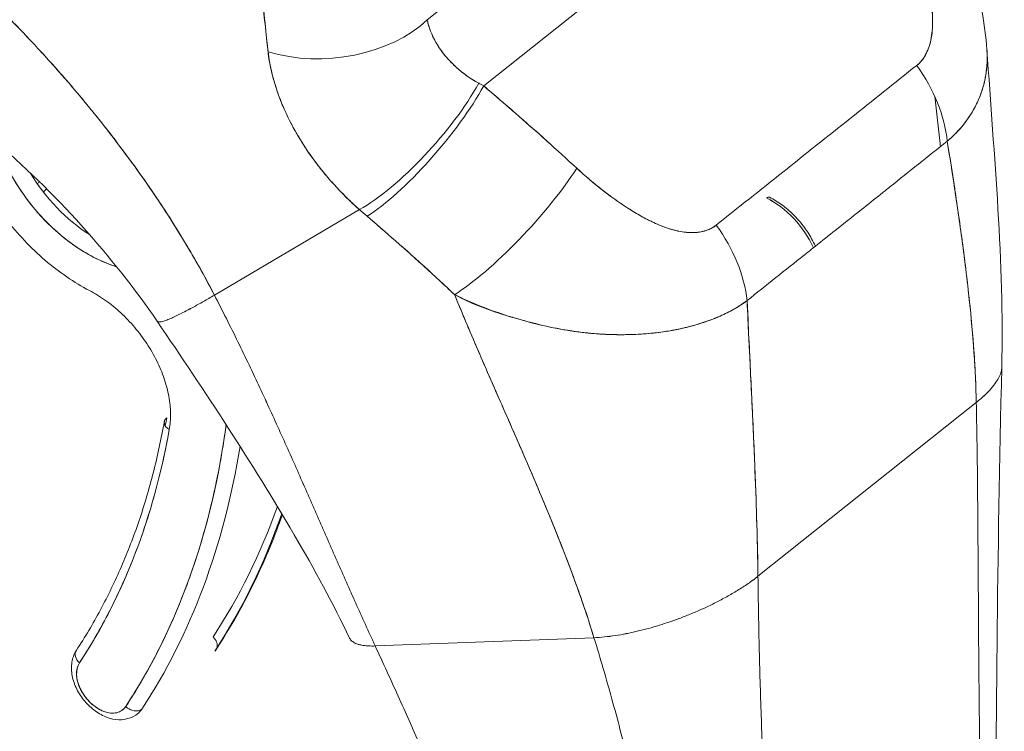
# Model space of a CAD drawing. Header units: inches. Extents: x 15 to 424, y 13 to 263.
# Tile 119 of 125: x 402.306 to 403.662, y 192.86 to 193.841. Entities that reach past the tile are written whole.
import ezdxf

# ---------------------------------------------------------------- set-up
doc = ezdxf.new("R2010")
doc.units = ezdxf.units.IN
doc.header["$LTSCALE"] = 26
doc.header["$MEASUREMENT"] = 0
doc.layers.add('Visible (ANSI)', color=7, linetype='Continuous', lineweight=5)

msp = doc.modelspace()

# ---------------------------------------------------------------- linework, layer by layer
at = {"layer": 'Visible (ANSI)'}
for p, q in [((402.945, 193.7498), (403.4507, 194.1525)), ((403.4507, 194.1525), (402.945, 193.7498)), ((402.8673, 193.841), (403.0374, 193.9765)), ((402.574, 193.4615), (402.7738, 193.5793)), ((402.7738, 193.5793), (402.574, 193.4615)), ((403.323, 193.074), (403.6238, 193.3136)), ((403.6238, 193.3136), (403.323, 193.074)), ((402.7955, 192.978), (403.097, 192.9894)), ((403.097, 192.9894), (402.7955, 192.978))]:
    msp.add_line(p, q, dxfattribs=at)
for centre, major_axis, ratio, start_param, end_param in [((402.7292, 193.8989), (0.1699, 0.0156), 0.651333, 4.154574, 5.598426), ((402.7292, 193.8989), (-0.1699, -0.0156), 0.651332, 1.01299, 2.456836), ((403.4468, 193.717), (-0.1055, 0.134), 0.660031, 3.941275, 4.64914), ((402.8391, 193.6982), (0.1134, 0.1274), 0.281056, 3.82544, 5.391179), ((402.8391, 193.6982), (-0.1134, -0.1274), 0.281055, 0.683847, 2.249586), ((402.8501, 193.6887), (0.1104, 0.1301), 0.249129, 3.819102, 5.397824), ((402.8501, 193.6887), (-0.1104, -0.1301), 0.249128, 0.677509, 2.25623), ((403.07, 193.8039), (0.229, -0.0684), 0.407682, 4.225347, 4.261055), ((403.0699, 193.8038), (0.2289, -0.0685), 0.407082, 4.225493, 4.261205), ((402.4228, 193.6666), (-0.1222, 0.1535), 0.659824, 1.05802, 2.366426), ((402.9783, 193.5753), (-0.1159, -0.1252), 0.215657, 0.677239, 2.266188), ((402.9783, 193.5753), (0.1159, 0.1252), 0.215657, 3.818832, 5.40778), ((402.4328, 193.6746), (0.1116, -0.1401), 0.659824, 4.514298, 5.190085), ((403.3343, 193.5872), (0.00463, 0.00913), 0.427706, 0, 0.752533), ((403.3279, 193.5151), (-0.0638, 0.0801), 0.659824, 4.358631, 5.317917), ((403.3343, 193.5872), (-0.00463, -0.00913), 0.427706, 2.32332, 2.366901), ((403.3339, 193.5198), (0.0574, -0.0721), 0.659824, 2.099172, 2.176324), ((402.9782, 193.6792), (0.3194, -0.1899), 0.543721, 4.370359, 4.409467), ((402.9781, 193.6792), (-0.3193, 0.1899), 0.543704, 1.228772, 1.267887), ((403.1704, 193.4969), (0.107, -0.1329), 0.659604, 0.792246, 1.500111), ((403.2096, 193.4208), (-0.0574, 0.0721), 0.659823, 4.38548, 4.385497), ((403.2156, 193.4256), (0.0638, -0.0801), 0.659823, 1.24603, 1.246063), ((401.2731, 194.0063), (1.0225, -1.2838), 0.659824, 0.213468, 0.564765), ((402.5218, 193.2843), (-0.0168, 0.003), 0.649893, 5.763871, 7.334667), ((401.2831, 194.0143), (-0.9566, 1.2011), 0.659824, 3.658075, 3.667466), ((401.2731, 194.0063), (0.9672, -1.2144), 0.659824, 0.213468, 0.525874), ((401.2831, 194.0143), (1.0331, -1.2971), 0.659824, 0.213468, 0.540654), ((401.3934, 194.1021), (1.0225, -1.2838), 0.659824, 0.213468, 0.389081), ((401.3834, 194.0941), (1.0331, -1.2971), 0.659824, 0.213468, 0.396056), ((402.5621, 192.9824), (0.0143, -0.0094), 0.734365, 0.242282, 1.334061), ((402.3981, 192.9626), (-0.0143, 0.0094), 0.734365, 0, 1.334061), ((402.3981, 192.9626), (-0.0143, 0.0094), 0.734365, 0, 1.334066), ((402.5621, 192.9824), (0.0143, -0.0094), 0.734365, 6.04645, 6.283185), ((402.4199, 192.9246), (-0.0276, 0.0347), 0.659824, 0.213468, 3.355061), ((402.4299, 192.9326), (-0.0383, 0.048), 0.659824, 1.98774, 1.987776), ((402.4618, 192.9025), (0.0143, -0.0094), 0.734365, 4.475648, 6.04645), ((402.4618, 192.9025), (0.0143, -0.0094), 0.734365, 4.475654, 6.04645), ((402.4299, 192.9326), (0.0383, -0.048), 0.659824, 0, 0.213468)]:
    msp.add_ellipse(centre, major_axis=major_axis, ratio=ratio, start_param=start_param, end_param=end_param, dxfattribs=at)
for points, knots in [([(402.574, 193.4615), (402.5683, 193.4724), (402.5623, 193.4837), (402.5559, 193.4952), (402.5495, 193.5066), (402.5428, 193.5184), (402.5356, 193.5304), (402.5284, 193.5424), (402.5208, 193.5547), (402.5128, 193.5672), (402.5048, 193.5797), (402.4964, 193.5925), (402.4876, 193.6054), (402.4787, 193.6184), (402.4694, 193.6316), (402.4597, 193.6449), (402.45, 193.6583), (402.4398, 193.6718), (402.4292, 193.6855), (402.4185, 193.6992), (402.4075, 193.7131), (402.3959, 193.727), (402.3843, 193.741), (402.3723, 193.7551), (402.3598, 193.7693), (402.3473, 193.7835), (402.3343, 193.7978), (402.3209, 193.8121), (402.3074, 193.8264), (402.2935, 193.8408), (402.2791, 193.8552), (402.2646, 193.8696), (402.2497, 193.884), (402.2344, 193.8983), (402.219, 193.9127), (402.2031, 193.927), (402.1868, 193.9413), (402.1704, 193.9555), (402.1536, 193.9697), (402.1363, 193.9837), (402.1191, 193.9977), (402.1013, 194.0116), (402.0831, 194.0254), (402.0649, 194.0391), (402.0462, 194.0526), (402.0271, 194.0659), (402.0164, 194.0733), (402.0055, 194.0807), (401.9945, 194.088)], [0, 0, 0, 0, 0.06426, 0.06426, 0.06426, 0.128523, 0.128523, 0.128523, 0.192785, 0.192785, 0.192785, 0.257047, 0.257047, 0.257047, 0.321309, 0.321309, 0.321309, 0.385571, 0.385571, 0.385571, 0.449834, 0.449834, 0.449834, 0.514096, 0.514096, 0.514096, 0.578358, 0.578358, 0.578358, 0.64262, 0.64262, 0.64262, 0.706882, 0.706882, 0.706882, 0.771145, 0.771145, 0.771145, 0.835407, 0.835407, 0.835407, 0.899669, 0.899669, 0.899669, 0.963931, 0.963931, 0.963931, 1, 1, 1, 1]), ([(401.9945, 194.088), (402.0326, 194.0627), (402.0691, 194.0364), (402.1039, 194.0095), (402.1386, 193.9825), (402.1716, 193.955), (402.2028, 193.9272), (402.2339, 193.8994), (402.2633, 193.8713), (402.2908, 193.8433), (402.3184, 193.8154), (402.3441, 193.7875), (402.368, 193.76), (402.3919, 193.7324), (402.414, 193.7053), (402.4344, 193.6787), (402.4548, 193.6522), (402.4735, 193.6263), (402.4905, 193.6012), (402.5075, 193.5761), (402.5229, 193.5518), (402.5368, 193.5284), (402.5507, 193.5051), (402.563, 193.4828), (402.574, 193.4615)], [0, 0, 0, 0, 0.125007, 0.125007, 0.125007, 0.250015, 0.250015, 0.250015, 0.375022, 0.375022, 0.375022, 0.50003, 0.50003, 0.50003, 0.625037, 0.625037, 0.625037, 0.750045, 0.750045, 0.750045, 0.875052, 0.875052, 0.875052, 1, 1, 1, 1]), ([(402.6256, 194.0676), (402.6265, 194.0496), (402.6277, 194.0312), (402.6289, 194.0124), (402.6296, 194.002), (402.6303, 193.9916), (402.6311, 193.9811), (402.6312, 193.9796), (402.6313, 193.9782), (402.6314, 193.9768), (402.6317, 193.9715), (402.6321, 193.9661), (402.6325, 193.9608), (402.6337, 193.9447), (402.6349, 193.9285), (402.6363, 193.9122), (402.6369, 193.9049), (402.6376, 193.8976), (402.6383, 193.8903), (402.6384, 193.8885), (402.6386, 193.8867), (402.6388, 193.8849), (402.6394, 193.8783), (402.6401, 193.8718), (402.6407, 193.8652), (402.6423, 193.8501), (402.6439, 193.8348), (402.6455, 193.8196), (402.6461, 193.8147), (402.6466, 193.8099), (402.6471, 193.805), (402.6474, 193.8023), (402.6477, 193.7995), (402.6479, 193.7968)], [0, 0, 0, 0, 0.215172, 0.215172, 0.215172, 0.333333, 0.333333, 0.333333, 0.349511, 0.349511, 0.349511, 0.409038, 0.409038, 0.409038, 0.587512, 0.587512, 0.587512, 0.666667, 0.666667, 0.666667, 0.686219, 0.686219, 0.686219, 0.756792, 0.756792, 0.756792, 0.91937, 0.91937, 0.91937, 0.970836, 0.970836, 0.970836, 1, 1, 1, 1]), ([(402.6479, 193.7968), (402.645, 193.822), (402.6423, 193.8478), (402.6398, 193.8741), (402.6395, 193.8771), (402.6392, 193.8802), (402.6389, 193.8832), (402.6364, 193.9112), (402.634, 193.9397), (402.6319, 193.9688), (402.6318, 193.9703), (402.6317, 193.9719), (402.6316, 193.9735), (402.6294, 194.0042), (402.6274, 194.0356), (402.6256, 194.0676)], [0, 0, 0, 0, 0.298748, 0.298748, 0.298748, 0.333333, 0.333333, 0.333333, 0.649666, 0.649666, 0.649666, 0.666667, 0.666667, 0.666667, 1, 1, 1, 1]), ([(403.5806, 194.0039), (403.5955, 193.9719), (403.6082, 193.9389), (403.6286, 193.871), (403.6361, 193.8355), (403.6385, 193.7999)], [0, 0, 0, 0, 0.3115396, 0.3115396, 0.6335443, 0.6335443, 0.6335443, 0.6335443]), ([(403.5418, 193.7781), (403.5432, 193.7792), (403.5446, 193.7804), (403.5459, 193.7818), (403.5473, 193.7832), (403.5486, 193.7847), (403.5499, 193.7864), (403.5512, 193.7882), (403.5524, 193.7901), (403.5536, 193.7921), (403.5548, 193.7943), (403.5559, 193.7966), (403.5569, 193.799), (403.558, 193.8016), (403.559, 193.8044), (403.5598, 193.8072), (403.5605, 193.8096), (403.561, 193.812), (403.5615, 193.8145), (403.5617, 193.8154), (403.5619, 193.8162), (403.562, 193.8171), (403.5627, 193.8208), (403.5631, 193.8247), (403.5634, 193.8287), (403.5636, 193.8331), (403.5637, 193.8376), (403.5636, 193.8423), (403.5635, 193.8474), (403.5631, 193.8526), (403.5625, 193.858), (403.5621, 193.8614), (403.5617, 193.8648), (403.5612, 193.8683), (403.5608, 193.8708), (403.5603, 193.8734), (403.5599, 193.8761), (403.5587, 193.8828), (403.5572, 193.8897), (403.5555, 193.8967), (403.5536, 193.9044), (403.5514, 193.9123), (403.549, 193.9202), (403.5463, 193.9288), (403.5434, 193.9375), (403.5402, 193.9462), (403.5371, 193.9547), (403.5338, 193.9632), (403.5303, 193.9716), (403.5273, 193.9788), (403.5241, 193.9859), (403.5209, 193.9929)], [0, 0, 0, 0, 0.036619, 0.036619, 0.036619, 0.07542, 0.07542, 0.07542, 0.116832, 0.116832, 0.116832, 0.161518, 0.161518, 0.161518, 0.2101, 0.2101, 0.2101, 0.25, 0.25, 0.25, 0.263174, 0.263174, 0.263174, 0.321517, 0.321517, 0.321517, 0.385689, 0.385689, 0.385689, 0.455959, 0.455959, 0.455959, 0.5, 0.5, 0.5, 0.532725, 0.532725, 0.532725, 0.617421, 0.617421, 0.617421, 0.711301, 0.711301, 0.711301, 0.813465, 0.813465, 0.813465, 0.914177, 0.914177, 0.914177, 1, 1, 1, 1]), ([(403.5418, 193.7781), (403.5464, 193.7815), (403.5503, 193.7862), (403.5535, 193.792), (403.5568, 193.7978), (403.5595, 193.8049), (403.5612, 193.8129), (403.5629, 193.821), (403.5637, 193.8302), (403.5636, 193.8401), (403.5635, 193.8501), (403.5624, 193.8609), (403.5605, 193.8724), (403.5586, 193.8839), (403.5558, 193.8961), (403.5523, 193.9088), (403.5487, 193.9216), (403.5444, 193.935), (403.5392, 193.949), (403.534, 193.9631), (403.5279, 193.9777), (403.5209, 193.9929)], [0, 0, 0, 0, 0.142857, 0.142857, 0.142857, 0.285714, 0.285714, 0.285714, 0.428571, 0.428571, 0.428571, 0.571429, 0.571429, 0.571429, 0.714286, 0.714286, 0.714286, 0.857143, 0.857143, 0.857143, 1, 1, 1, 1]), ([(402.8673, 193.841), (402.8677, 193.839), (402.8681, 193.8369), (402.8687, 193.8349), (402.8701, 193.8297), (402.872, 193.8246), (402.8743, 193.8194), (402.8764, 193.8149), (402.8788, 193.8103), (402.8815, 193.8059), (402.884, 193.8019), (402.8867, 193.798), (402.8897, 193.7942), (402.8923, 193.7908), (402.8951, 193.7875), (402.8982, 193.7843), (402.9009, 193.7815), (402.9037, 193.7787), (402.9067, 193.7759), (402.9093, 193.7735), (402.9121, 193.7711), (402.915, 193.7689), (402.9176, 193.7668), (402.9204, 193.7647), (402.9232, 193.7628), (402.9258, 193.761), (402.9285, 193.7592), (402.9312, 193.7575), (402.9335, 193.7561), (402.9358, 193.7547), (402.9382, 193.7534)], [0, 0, 0, 0, 0.063513, 0.063513, 0.063513, 0.222312, 0.222312, 0.222312, 0.363, 0.363, 0.363, 0.4873, 0.4873, 0.4873, 0.597282, 0.597282, 0.597282, 0.695064, 0.695064, 0.695064, 0.782876, 0.782876, 0.782876, 0.863021, 0.863021, 0.863021, 0.937815, 0.937815, 0.937815, 1, 1, 1, 1]), ([(402.8673, 193.841), (402.8692, 193.8307), (402.8733, 193.8201), (402.8793, 193.8097), (402.8853, 193.7992), (402.8933, 193.7888), (402.9032, 193.7792), (402.9131, 193.7697), (402.9248, 193.761), (402.9382, 193.7534)], [0, 0, 0, 0, 0.333333, 0.333333, 0.333333, 0.666667, 0.666667, 0.666667, 1, 1, 1, 1]), ([(403.6385, 193.7999), (403.6387, 193.7963), (403.6388, 193.7927), (403.6388, 193.7892), (403.6388, 193.7822), (403.6384, 193.7753), (403.6374, 193.7686), (403.6367, 193.7636), (403.6358, 193.7586), (403.6346, 193.7538), (403.6343, 193.7525), (403.634, 193.7512), (403.6336, 193.7499), (403.632, 193.7443), (403.6301, 193.7387), (403.6279, 193.7333), (403.6258, 193.7282), (403.6234, 193.7233), (403.6208, 193.7185), (403.6192, 193.7156), (403.6176, 193.7129), (403.6159, 193.7101), (403.6148, 193.7085), (403.6137, 193.7069), (403.6126, 193.7053), (403.6098, 193.7012), (403.6069, 193.6973), (403.6037, 193.6935), (403.6006, 193.6899), (403.5974, 193.6863), (403.594, 193.683), (403.5908, 193.6797), (403.5874, 193.6765), (403.5838, 193.6735)], [0.5103307, 0.5103307, 0.5103307, 0.5103307, 0.5453322, 0.5453322, 0.5453322, 0.6149297, 0.6149297, 0.6149297, 0.6666667, 0.6666667, 0.6666667, 0.6805788, 0.6805788, 0.6805788, 0.7421126, 0.7421126, 0.7421126, 0.7996722, 0.7996722, 0.7996722, 0.8333333, 0.8333333, 0.8333333, 0.8535882, 0.8535882, 0.8535882, 0.904523, 0.904523, 0.904523, 0.9531866, 0.9531866, 0.9531866, 1, 1, 1, 1]), ([(403.5838, 193.6735), (403.5889, 193.6778), (403.5936, 193.6823), (403.5981, 193.6871), (403.6025, 193.6919), (403.6066, 193.6969), (403.6104, 193.7022), (403.6123, 193.7047), (403.6141, 193.7074), (403.6158, 193.71), (403.6176, 193.7128), (403.6193, 193.7157), (403.6209, 193.7186), (403.6224, 193.7215), (403.6239, 193.7244), (403.6253, 193.7274), (403.6267, 193.7303), (403.6279, 193.7332), (403.6291, 193.7362), (403.6313, 193.7419), (403.6331, 193.7477), (403.6346, 193.7536), (403.6347, 193.7541), (403.6348, 193.7546), (403.6349, 193.7551), (403.6364, 193.7616), (403.6375, 193.7682), (403.6382, 193.775), (403.6388, 193.7819), (403.639, 193.7889), (403.6387, 193.796), (403.6386, 193.7973), (403.6386, 193.7986), (403.6385, 193.7999)], [0, 0, 0, 0, 0.0665991, 0.0665991, 0.0665991, 0.1337495, 0.1337495, 0.1337495, 0.1666667, 0.1666667, 0.1666667, 0.2014737, 0.2014737, 0.2014737, 0.235929, 0.235929, 0.235929, 0.2697581, 0.2697581, 0.2697581, 0.3333333, 0.3333333, 0.3333333, 0.3386445, 0.3386445, 0.3386445, 0.4081294, 0.4081294, 0.4081294, 0.4779605, 0.4779605, 0.4779605, 0.4905806, 0.4905806, 0.4905806, 0.4905806]), ([(402.4951, 193.4254), (402.4652, 193.4693), (402.4294, 193.5146), (402.3527, 193.5997), (402.3109, 193.6405), (402.2244, 193.7149), (402.1783, 193.7492), (402.1256, 193.7832), (402.1167, 193.7888), (402.1078, 193.7942)], [0, 0, 0, 0, 0.51405, 0.51405, 1.015563, 1.015563, 1.529606, 1.529606, 1.636285, 1.636285, 1.636285, 1.636285]), ([(402.7738, 193.5793), (402.7692, 193.5833), (402.7648, 193.5874), (402.7605, 193.5915), (402.7553, 193.5965), (402.7503, 193.6015), (402.7455, 193.6066), (402.7403, 193.6121), (402.7353, 193.6176), (402.7305, 193.6232), (402.7276, 193.6266), (402.7248, 193.6301), (402.722, 193.6335), (402.7198, 193.6363), (402.7176, 193.6391), (402.7154, 193.6419), (402.71, 193.649), (402.705, 193.6561), (402.7002, 193.6632), (402.6948, 193.6714), (402.6898, 193.6795), (402.6852, 193.6877), (402.685, 193.6881), (402.6848, 193.6885), (402.6845, 193.6889), (402.6796, 193.6978), (402.6751, 193.7068), (402.6711, 193.7157), (402.6669, 193.7251), (402.6632, 193.7346), (402.66, 193.7439), (402.6596, 193.7451), (402.6593, 193.7463), (402.6589, 193.7474), (402.655, 193.7594), (402.6521, 193.7713), (402.65, 193.7829), (402.6492, 193.7876), (402.6485, 193.7922), (402.6479, 193.7968)], [0, 0, 0, 0, 0.0573554, 0.0573554, 0.0573554, 0.1272073, 0.1272073, 0.1272073, 0.2032068, 0.2032068, 0.2032068, 0.25, 0.25, 0.25, 0.2879871, 0.2879871, 0.2879871, 0.3842423, 0.3842423, 0.3842423, 0.4944722, 0.4944722, 0.4944722, 0.5, 0.5, 0.5, 0.6209823, 0.6209823, 0.6209823, 0.75, 0.75, 0.75, 0.7662624, 0.7662624, 0.7662624, 0.9326723, 0.9326723, 0.9326723, 0.999996, 0.999996, 0.999996, 0.999996]), ([(402.6479, 193.7968), (402.6488, 193.7887), (402.6502, 193.7804), (402.6521, 193.772), (402.6531, 193.7676), (402.6543, 193.7632), (402.6555, 193.7587), (402.6573, 193.7524), (402.6592, 193.7462), (402.6615, 193.7398), (402.6639, 193.7328), (402.6667, 193.7258), (402.6698, 193.7185), (402.6741, 193.7089), (402.6789, 193.6989), (402.6847, 193.6886), (402.6871, 193.6842), (402.6897, 193.6798), (402.6925, 193.6753), (402.6983, 193.6658), (402.7048, 193.6561), (402.7122, 193.6462), (402.7147, 193.6427), (402.7174, 193.6393), (402.7202, 193.6358), (402.7222, 193.6333), (402.7242, 193.6307), (402.7264, 193.6282), (402.7314, 193.6222), (402.7367, 193.6162), (402.7424, 193.6101), (402.746, 193.6062), (402.7497, 193.6023), (402.7536, 193.5985), (402.76, 193.592), (402.7668, 193.5856), (402.7738, 193.5793)], [0, 0, 0, 0, 0.13127, 0.13127, 0.13127, 0.2, 0.2, 0.2, 0.295706, 0.295706, 0.295706, 0.4, 0.4, 0.4, 0.539952, 0.539952, 0.539952, 0.6, 0.6, 0.6, 0.725303, 0.725303, 0.725303, 0.768562, 0.768562, 0.768562, 0.8, 0.8, 0.8, 0.873831, 0.873831, 0.873831, 0.921366, 0.921366, 0.921366, 1, 1, 1, 1]), ([(403.2654, 193.5579), (403.2958, 193.5822), (403.3264, 193.6065), (403.3572, 193.6311), (403.3881, 193.6556), (403.4193, 193.6805), (403.4501, 193.705), (403.4809, 193.7296), (403.5114, 193.7539), (403.5418, 193.7781)], [0, 0, 0, 0, 0.333333, 0.333333, 0.333333, 0.666667, 0.666667, 0.666667, 1, 1, 1, 1]), ([(402.945, 193.7498), (402.957, 193.7396), (402.9689, 193.7294), (402.9806, 193.7192), (402.9835, 193.7168), (402.9863, 193.7143), (402.9891, 193.7119), (403.0017, 193.7009), (403.0141, 193.6899), (403.0264, 193.679), (403.0282, 193.6773), (403.03, 193.6757), (403.0318, 193.6741), (403.0459, 193.6615), (403.0597, 193.6489), (403.0732, 193.6364)], [0, 0, 0, 0, 0.268639, 0.268639, 0.268639, 0.333333, 0.333333, 0.333333, 0.623788, 0.623788, 0.623788, 0.666667, 0.666667, 0.666667, 1, 1, 1, 1]), ([(402.945, 193.7498), (402.9599, 193.7371), (402.9746, 193.7245), (402.9891, 193.7119), (403.0036, 193.6993), (403.0178, 193.6867), (403.0319, 193.6741), (403.0459, 193.6615), (403.0597, 193.6489), (403.0732, 193.6364)], [0, 0, 0, 0, 0.333333, 0.333333, 0.333333, 0.666667, 0.666667, 0.666667, 1, 1, 1, 1]), ([(403.5666, 193.7354), (403.569, 193.7135), (403.5715, 193.6918), (403.574, 193.6702), (403.5741, 193.6689), (403.5743, 193.6675), (403.5744, 193.6662)], [0.3901242, 0.3901242, 0.3901242, 0.3901242, 0.5, 0.5, 0.5, 0.5068899, 0.5068899, 0.5068899, 0.5068899]), ([(402.4392, 193.5006), (402.4301, 193.5035), (402.4208, 193.5072), (402.4116, 193.5117), (402.4019, 193.5165), (402.3922, 193.5222), (402.3827, 193.5286), (402.3733, 193.5351), (402.364, 193.5424), (402.3552, 193.5503), (402.3463, 193.5582), (402.3379, 193.5668), (402.3299, 193.5759), (402.322, 193.585), (402.3146, 193.5946), (402.3078, 193.6046), (402.3011, 193.6146), (402.295, 193.6249), (402.2897, 193.6354), (402.2844, 193.6459), (402.2798, 193.6566), (402.2761, 193.6673), (402.2755, 193.6687), (402.2751, 193.6702), (402.2746, 193.6717)], [0.3563896, 0.3563896, 0.3563896, 0.3563896, 0.4117647, 0.4117647, 0.4117647, 0.4705882, 0.4705882, 0.4705882, 0.5294118, 0.5294118, 0.5294118, 0.5882353, 0.5882353, 0.5882353, 0.6470588, 0.6470588, 0.6470588, 0.7058824, 0.7058824, 0.7058824, 0.7647059, 0.7647059, 0.7647059, 0.7727258, 0.7727258, 0.7727258, 0.7727258]), ([(403.308, 193.4539), (403.3211, 193.4645), (403.3343, 193.4751), (403.3476, 193.4856), (403.3606, 193.496), (403.3738, 193.5064), (403.3871, 193.5169), (403.3909, 193.52), (403.3948, 193.5231), (403.3987, 193.5262), (403.4079, 193.5334), (403.4171, 193.5407), (403.4263, 193.5481), (403.4394, 193.5584), (403.4525, 193.5689), (403.4655, 193.5793), (403.4745, 193.5864), (403.4834, 193.5936), (403.4923, 193.6007), (403.4965, 193.604), (403.5006, 193.6073), (403.5047, 193.6106), (403.5179, 193.6212), (403.531, 193.6317), (403.5441, 193.6421), (403.5573, 193.6526), (403.5705, 193.6631), (403.5838, 193.6735)], [0, 0, 0, 0, 0.146953, 0.146953, 0.146953, 0.291147, 0.291147, 0.291147, 0.333333, 0.333333, 0.333333, 0.431915, 0.431915, 0.431915, 0.570999, 0.570999, 0.570999, 0.666667, 0.666667, 0.666667, 0.711352, 0.711352, 0.711352, 0.854594, 0.854594, 0.854594, 1, 1, 1, 1]), ([(403.6238, 193.3136), (403.6233, 193.3359), (403.6223, 193.3589), (403.6206, 193.3826), (403.619, 193.4062), (403.6168, 193.4304), (403.6142, 193.4551), (403.6116, 193.4799), (403.6085, 193.5051), (403.6051, 193.5307), (403.6016, 193.5563), (403.5979, 193.5823), (403.5939, 193.6085), (403.5907, 193.63), (403.5873, 193.6517), (403.5838, 193.6735)], [0, 0, 0, 0, 0.207436, 0.207436, 0.207436, 0.414872, 0.414872, 0.414872, 0.622309, 0.622309, 0.622309, 0.829745, 0.829745, 0.829745, 1, 1, 1, 1]), ([(403.5838, 193.6735), (403.5889, 193.6416), (403.5938, 193.6099), (403.5984, 193.5786), (403.6029, 193.5472), (403.6071, 193.5163), (403.6107, 193.486), (403.6143, 193.4557), (403.6173, 193.426), (403.6196, 193.3972), (403.6218, 193.3685), (403.6232, 193.3405), (403.6238, 193.3136)], [0, 0, 0, 0, 0.249407, 0.249407, 0.249407, 0.499604, 0.499604, 0.499604, 0.749802, 0.749802, 0.749802, 1, 1, 1, 1]), ([(403.0732, 193.6364), (403.079, 193.631), (403.0851, 193.6257), (403.0912, 193.6205), (403.0981, 193.6146), (403.1052, 193.6089), (403.1123, 193.6034), (403.1194, 193.598), (403.1266, 193.5928), (403.1338, 193.5879), (403.1403, 193.5834), (403.1468, 193.5792), (403.1533, 193.5754), (403.1591, 193.5719), (403.1649, 193.5686), (403.1707, 193.5657), (403.1729, 193.5646), (403.175, 193.5635), (403.1772, 193.5625), (403.1802, 193.561), (403.1832, 193.5597), (403.1862, 193.5584), (403.1909, 193.5564), (403.1956, 193.5547), (403.2002, 193.5532), (403.2044, 193.5518), (403.2086, 193.5507), (403.2127, 193.5498), (403.2165, 193.5489), (403.2202, 193.5483), (403.2239, 193.548), (403.2248, 193.5479), (403.2257, 193.5478), (403.2266, 193.5477), (403.229, 193.5476), (403.2313, 193.5475), (403.2336, 193.5476), (403.2366, 193.5476), (403.2394, 193.5479), (403.2422, 193.5483), (403.2447, 193.5487), (403.2472, 193.5492), (403.2495, 193.5499), (403.2517, 193.5505), (403.2538, 193.5513), (403.2558, 193.5521), (403.2577, 193.5529), (403.2594, 193.5539), (403.2611, 193.5549), (403.2626, 193.5558), (403.264, 193.5568), (403.2654, 193.5579)], [0, 0, 0, 0, 0.090139, 0.090139, 0.090139, 0.192543, 0.192543, 0.192543, 0.294178, 0.294178, 0.294178, 0.386219, 0.386219, 0.386219, 0.468683, 0.468683, 0.468683, 0.5, 0.5, 0.5, 0.543483, 0.543483, 0.543483, 0.612641, 0.612641, 0.612641, 0.676614, 0.676614, 0.676614, 0.73542, 0.73542, 0.73542, 0.75, 0.75, 0.75, 0.789344, 0.789344, 0.789344, 0.838902, 0.838902, 0.838902, 0.884415, 0.884415, 0.884415, 0.926226, 0.926226, 0.926226, 0.964707, 0.964707, 0.964707, 1, 1, 1, 1]), ([(403.0732, 193.6364), (403.0854, 193.6253), (403.0972, 193.6152), (403.1087, 193.6062), (403.1202, 193.5972), (403.1314, 193.5893), (403.1422, 193.5823), (403.153, 193.5753), (403.1635, 193.5692), (403.1736, 193.5642), (403.1836, 193.5592), (403.1933, 193.5553), (403.2024, 193.5525), (403.2116, 193.5497), (403.2202, 193.5481), (403.2281, 193.5477), (403.236, 193.5472), (403.2432, 193.5481), (403.2494, 193.5498), (403.2557, 193.5516), (403.261, 193.5542), (403.2654, 193.5579)], [0, 0, 0, 0, 0.142857, 0.142857, 0.142857, 0.285714, 0.285714, 0.285714, 0.428571, 0.428571, 0.428571, 0.571429, 0.571429, 0.571429, 0.714286, 0.714286, 0.714286, 0.857143, 0.857143, 0.857143, 1, 1, 1, 1]), ([(402.2644, 193.5988), (402.2712, 193.5877), (402.2786, 193.577), (402.2866, 193.5666), (402.2946, 193.5562), (402.3032, 193.5462), (402.3122, 193.5366), (402.3212, 193.5271), (402.3307, 193.5181), (402.3405, 193.5097), (402.3502, 193.5014), (402.3604, 193.4936), (402.3706, 193.4866), (402.3809, 193.4796), (402.3913, 193.4733), (402.4019, 193.4678)], [0, 0, 0, 0, 0.2, 0.2, 0.2, 0.4, 0.4, 0.4, 0.6, 0.6, 0.6, 0.8, 0.8, 0.8, 1, 1, 1, 1]), ([(403.4021, 193.5289), (403.4006, 193.5324), (403.3988, 193.5358), (403.3935, 193.5453), (403.3897, 193.5512), (403.3812, 193.5623), (403.3765, 193.5676), (403.3666, 193.5774), (403.3614, 193.5819), (403.3504, 193.5899), (403.3447, 193.5934), (403.3389, 193.5963)], [0.5121179, 0.5121179, 0.5121179, 0.5121179, 0.632167, 0.632167, 0.8450077, 0.8450077, 1.0578484, 1.0578484, 1.2706891, 1.2706891, 1.4835299, 1.4835299, 1.4835299, 1.4835299]), ([(402.7843, 193.5701), (402.7972, 193.5592), (402.8103, 193.5479), (402.8235, 193.5363), (402.8286, 193.5318), (402.8336, 193.5273), (402.8388, 193.5228), (402.8391, 193.5225), (402.8394, 193.5222), (402.8397, 193.5219), (402.8476, 193.5149), (402.8556, 193.5076), (402.8637, 193.5003), (402.8773, 193.4879), (402.891, 193.4752), (402.9049, 193.4621)], [0, 0, 0, 0, 0.333333, 0.333333, 0.333333, 0.461137, 0.461137, 0.461137, 0.468697, 0.468697, 0.468697, 0.666667, 0.666667, 0.666667, 1, 1, 1, 1]), ([(402.9049, 193.4621), (402.8904, 193.4757), (402.8759, 193.4892), (402.8612, 193.5026), (402.847, 193.5155), (402.8327, 193.5282), (402.8182, 193.5409), (402.807, 193.5507), (402.7958, 193.5604), (402.7843, 193.5701)], [0, 0, 0, 0, 0.368344, 0.368344, 0.368344, 0.724557, 0.724557, 0.724557, 1, 1, 1, 1]), ([(402.4019, 193.4678), (402.4094, 193.4639), (402.4167, 193.4593), (402.4239, 193.4542), (402.4311, 193.4491), (402.4382, 193.4433), (402.4449, 193.4371), (402.4517, 193.4308), (402.4581, 193.4241), (402.4641, 193.417), (402.4701, 193.4099), (402.4757, 193.4024), (402.4808, 193.3947), (402.4859, 193.387), (402.4905, 193.379), (402.4945, 193.3709), (402.4985, 193.3628), (402.5019, 193.3545), (402.5047, 193.3463), (402.5075, 193.3381), (402.5096, 193.3299), (402.5111, 193.3218), (402.5126, 193.3137), (402.5134, 193.3058), (402.5135, 193.2982), (402.5136, 193.2906), (402.5131, 193.2833), (402.5118, 193.2763)], [0, 0, 0, 0, 0.111111, 0.111111, 0.111111, 0.222222, 0.222222, 0.222222, 0.333333, 0.333333, 0.333333, 0.444444, 0.444444, 0.444444, 0.555556, 0.555556, 0.555556, 0.666667, 0.666667, 0.666667, 0.777778, 0.777778, 0.777778, 0.888889, 0.888889, 0.888889, 1, 1, 1, 1]), ([(402.574, 193.4615), (402.5688, 193.4585), (402.5638, 193.4555), (402.5589, 193.4528), (402.5537, 193.4498), (402.5488, 193.4471), (402.5442, 193.4445), (402.5428, 193.4438), (402.5415, 193.4431), (402.5401, 193.4424), (402.5367, 193.4405), (402.5335, 193.4389), (402.5305, 193.4373), (402.5261, 193.435), (402.522, 193.4331), (402.5184, 193.4314), (402.5172, 193.4309), (402.5161, 193.4304), (402.5151, 193.4299), (402.5126, 193.4288), (402.5104, 193.4279), (402.5084, 193.4271), (402.5054, 193.426), (402.5029, 193.4252), (402.5009, 193.4248), (402.5005, 193.4247), (402.5001, 193.4247), (402.4998, 193.4246), (402.4983, 193.4244), (402.4971, 193.4244), (402.4963, 193.4246), (402.4958, 193.4248), (402.4954, 193.425), (402.4951, 193.4254), (402.4951, 193.4254), (402.4951, 193.4254), (402.4951, 193.4254)], [0, 0, 0, 0, 0.0704241, 0.0704241, 0.0704241, 0.1445336, 0.1445336, 0.1445336, 0.1666667, 0.1666667, 0.1666667, 0.2233431, 0.2233431, 0.2233431, 0.3067344, 0.3067344, 0.3067344, 0.3333333, 0.3333333, 0.3333333, 0.3935454, 0.3935454, 0.3935454, 0.4829715, 0.4829715, 0.4829715, 0.5, 0.5, 0.5, 0.5743834, 0.5743834, 0.5743834, 0.6205366, 0.6205366, 0.6205366, 0.6230951, 0.6230951, 0.6230951, 0.6230951]), ([(402.4951, 193.4254), (402.4954, 193.425), (402.4958, 193.4248), (402.4963, 193.4246), (402.4971, 193.4244), (402.4983, 193.4244), (402.4998, 193.4246), (402.5001, 193.4247), (402.5005, 193.4247), (402.5009, 193.4248), (402.5029, 193.4252), (402.5054, 193.426), (402.5084, 193.4271), (402.5104, 193.4279), (402.5126, 193.4288), (402.515, 193.4299), (402.5161, 193.4304), (402.5172, 193.4309), (402.5184, 193.4314), (402.522, 193.4331), (402.5261, 193.435), (402.5305, 193.4373), (402.5335, 193.4388), (402.5367, 193.4405), (402.5401, 193.4423), (402.5414, 193.4431), (402.5428, 193.4438), (402.5442, 193.4445), (402.5488, 193.4471), (402.5537, 193.4498), (402.5589, 193.4528), (402.5637, 193.4555), (402.5688, 193.4585), (402.574, 193.4615)], [0.376902, 0.376902, 0.376902, 0.376902, 0.4256335, 0.4256335, 0.4256335, 0.5, 0.5, 0.5, 0.5170577, 0.5170577, 0.5170577, 0.6064621, 0.6064621, 0.6064621, 0.6666667, 0.6666667, 0.6666667, 0.6933068, 0.6933068, 0.6933068, 0.7767911, 0.7767911, 0.7767911, 0.8333333, 0.8333333, 0.8333333, 0.8556336, 0.8556336, 0.8556336, 0.9296835, 0.9296835, 0.9296835, 1, 1, 1, 1]), ([(402.7955, 192.978), (402.7863, 192.9978), (402.7775, 193.0173), (402.7688, 193.0368), (402.76, 193.0562), (402.7515, 193.0756), (402.743, 193.0949), (402.7345, 193.1143), (402.726, 193.1337), (402.7175, 193.1532), (402.7089, 193.1727), (402.7004, 193.1923), (402.6916, 193.2122), (402.6829, 193.232), (402.674, 193.2521), (402.6648, 193.2723), (402.6556, 193.2926), (402.6463, 193.3131), (402.6365, 193.3339), (402.6268, 193.3547), (402.6168, 193.3757), (402.6064, 193.397), (402.596, 193.4183), (402.5852, 193.4398), (402.574, 193.4615)], [0, 0, 0, 0, 0.125, 0.125, 0.125, 0.25, 0.25, 0.25, 0.375, 0.375, 0.375, 0.5, 0.5, 0.5, 0.625, 0.625, 0.625, 0.75, 0.75, 0.75, 0.875001, 0.875001, 0.875001, 1, 1, 1, 1]), ([(402.574, 193.4615), (402.5852, 193.4398), (402.596, 193.4183), (402.6064, 193.397), (402.6168, 193.3757), (402.6268, 193.3547), (402.6365, 193.3339), (402.6462, 193.3131), (402.6556, 193.2926), (402.6648, 193.2723), (402.6739, 193.2521), (402.6829, 193.232), (402.6916, 193.2122), (402.7003, 193.1924), (402.7089, 193.1727), (402.7175, 193.1532), (402.726, 193.1337), (402.7345, 193.1143), (402.743, 193.0949), (402.7515, 193.0756), (402.76, 193.0562), (402.7688, 193.0368), (402.7775, 193.0173), (402.7863, 192.9978), (402.7955, 192.978)], [0, 0, 0, 0, 0.124961, 0.124961, 0.124961, 0.249967, 0.249967, 0.249967, 0.374972, 0.374972, 0.374972, 0.499978, 0.499978, 0.499978, 0.624983, 0.624983, 0.624983, 0.749989, 0.749989, 0.749989, 0.874994, 0.874994, 0.874994, 1, 1, 1, 1]), ([(402.9049, 193.4621), (402.9051, 193.4616), (402.9053, 193.4611), (402.9055, 193.4607), (402.9164, 193.4338), (402.9279, 193.4069), (402.9395, 193.38), (402.9511, 193.3531), (402.9629, 193.3263), (402.9747, 193.2996), (402.9864, 193.2728), (402.9981, 193.2462), (403.0095, 193.2197), (403.0208, 193.1932), (403.0319, 193.1669), (403.0424, 193.1408), (403.0529, 193.1148), (403.0629, 193.089), (403.0721, 193.0637), (403.0813, 193.0384), (403.0897, 193.0136), (403.097, 192.9894)], [0, 0, 0, 0, 0.002892, 0.002892, 0.002892, 0.169077, 0.169077, 0.169077, 0.335261, 0.335261, 0.335261, 0.501446, 0.501446, 0.501446, 0.667631, 0.667631, 0.667631, 0.833815, 0.833815, 0.833815, 1, 1, 1, 1]), ([(403.308, 193.4539), (403.3046, 193.4513), (403.3009, 193.4488), (403.2972, 193.4465), (403.2931, 193.4439), (403.2889, 193.4415), (403.2845, 193.4392), (403.2799, 193.4367), (403.275, 193.4344), (403.2699, 193.4322), (403.2678, 193.4312), (403.2656, 193.4303), (403.2634, 193.4294), (403.26, 193.4281), (403.2566, 193.4268), (403.253, 193.4255), (403.2468, 193.4233), (403.2403, 193.4213), (403.2337, 193.4194), (403.2265, 193.4175), (403.2192, 193.4157), (403.2116, 193.4142), (403.2101, 193.4139), (403.2086, 193.4136), (403.207, 193.4133), (403.2004, 193.4121), (403.1936, 193.411), (403.1867, 193.4101), (403.1777, 193.409), (403.1685, 193.4081), (403.159, 193.4076), (403.1531, 193.4073), (403.147, 193.4071), (403.1409, 193.407), (403.1369, 193.4069), (403.1328, 193.4069), (403.1288, 193.407), (403.1181, 193.4071), (403.1072, 193.4076), (403.096, 193.4086), (403.0862, 193.4094), (403.0762, 193.4106), (403.066, 193.4121), (403.0641, 193.4124), (403.0623, 193.4127), (403.0604, 193.413), (403.0478, 193.415), (403.0348, 193.4176), (403.0217, 193.4207), (403.0092, 193.4237), (402.9967, 193.4271), (402.9843, 193.431), (402.9829, 193.4314), (402.9815, 193.4318), (402.9802, 193.4322), (402.9664, 193.4366), (402.9529, 193.4414), (402.9395, 193.4467), (402.9278, 193.4514), (402.9163, 193.4565), (402.9049, 193.4621)], [0, 0, 0, 0, 0.045131, 0.045131, 0.045131, 0.093426, 0.093426, 0.093426, 0.144884, 0.144884, 0.144884, 0.166667, 0.166667, 0.166667, 0.199814, 0.199814, 0.199814, 0.258524, 0.258524, 0.258524, 0.321011, 0.321011, 0.321011, 0.333333, 0.333333, 0.333333, 0.387116, 0.387116, 0.387116, 0.456419, 0.456419, 0.456419, 0.5, 0.5, 0.5, 0.528256, 0.528256, 0.528256, 0.602165, 0.602165, 0.602165, 0.666667, 0.666667, 0.666667, 0.678273, 0.678273, 0.678273, 0.757412, 0.757412, 0.757412, 0.833333, 0.833333, 0.833333, 0.841729, 0.841729, 0.841729, 0.926303, 0.926303, 0.926303, 1, 1, 1, 1]), ([(402.9049, 193.4621), (402.9137, 193.4573), (402.9228, 193.4531), (402.9321, 193.4491), (402.9417, 193.4451), (402.9515, 193.4415), (402.9614, 193.4381), (402.9691, 193.4356), (402.9768, 193.4331), (402.9845, 193.4309), (402.9847, 193.4308), (402.9848, 193.4308), (402.9849, 193.4308), (402.9874, 193.43), (402.99, 193.4293), (402.9925, 193.4286), (403.0033, 193.4255), (403.0141, 193.4227), (403.0248, 193.4202), (403.0358, 193.4176), (403.0467, 193.4154), (403.0574, 193.4135), (403.0604, 193.413), (403.0634, 193.4125), (403.0664, 193.4121), (403.0728, 193.4111), (403.0792, 193.4102), (403.0855, 193.4095), (403.0869, 193.4094), (403.0882, 193.4093), (403.0895, 193.4091), (403.1001, 193.4081), (403.1105, 193.4074), (403.1207, 193.4071), (403.1276, 193.4069), (403.1345, 193.4069), (403.1412, 193.407), (403.1444, 193.407), (403.1475, 193.4071), (403.1505, 193.4072), (403.1602, 193.4076), (403.1697, 193.4082), (403.1788, 193.4092), (403.188, 193.4102), (403.1968, 193.4114), (403.2054, 193.413), (403.206, 193.4131), (403.2067, 193.4132), (403.2074, 193.4134), (403.2152, 193.4148), (403.2227, 193.4165), (403.2301, 193.4185), (403.2339, 193.4195), (403.2378, 193.4206), (403.2415, 193.4217), (403.2453, 193.4229), (403.2491, 193.4241), (403.2527, 193.4254), (403.2564, 193.4267), (403.26, 193.4281), (403.2635, 193.4295), (403.2669, 193.4308), (403.2701, 193.4322), (403.2733, 193.4337), (403.2798, 193.4366), (403.2859, 193.4398), (403.2917, 193.4432), (403.2975, 193.4465), (403.3029, 193.4501), (403.308, 193.4539)], [0, 0, 0, 0, 0.059089, 0.059089, 0.059089, 0.119883, 0.119883, 0.119883, 0.166667, 0.166667, 0.166667, 0.167443, 0.167443, 0.167443, 0.182749, 0.182749, 0.182749, 0.247761, 0.247761, 0.247761, 0.314587, 0.314587, 0.314587, 0.333333, 0.333333, 0.333333, 0.374243, 0.374243, 0.374243, 0.382853, 0.382853, 0.382853, 0.452216, 0.452216, 0.452216, 0.5, 0.5, 0.5, 0.522064, 0.522064, 0.522064, 0.591884, 0.591884, 0.591884, 0.661356, 0.661356, 0.661356, 0.666667, 0.666667, 0.666667, 0.730236, 0.730236, 0.730236, 0.764063, 0.764063, 0.764063, 0.798519, 0.798519, 0.798519, 0.833333, 0.833333, 0.833333, 0.866245, 0.866245, 0.866245, 0.933397, 0.933397, 0.933397, 1, 1, 1, 1]), ([(403.097, 192.9894), (403.0915, 193.0076), (403.0854, 193.0262), (403.0788, 193.045), (403.0722, 193.0639), (403.0651, 193.083), (403.0576, 193.1023), (403.0502, 193.1217), (403.0423, 193.1412), (403.0342, 193.1609), (403.0261, 193.1806), (403.0177, 193.2005), (403.0092, 193.2204), (403.0006, 193.2403), (402.9919, 193.2603), (402.9831, 193.2804), (402.9743, 193.3005), (402.9654, 193.3206), (402.9566, 193.3408), (402.9477, 193.361), (402.9389, 193.3812), (402.9303, 193.4014), (402.9216, 193.4216), (402.9131, 193.4418), (402.9049, 193.4621)], [0, 0, 0, 0, 0.125, 0.125, 0.125, 0.25, 0.25, 0.25, 0.375, 0.375, 0.375, 0.5, 0.5, 0.5, 0.625, 0.625, 0.625, 0.75, 0.75, 0.75, 0.875, 0.875, 0.875, 1, 1, 1, 1]), ([(403.323, 193.074), (403.3226, 193.1011), (403.3219, 193.1296), (403.321, 193.1595), (403.3201, 193.1893), (403.3189, 193.2204), (403.3175, 193.2524), (403.3161, 193.2845), (403.3145, 193.3175), (403.3129, 193.3512), (403.3113, 193.3849), (403.3096, 193.4192), (403.308, 193.4539)], [0, 0, 0, 0, 0.250198, 0.250198, 0.250198, 0.500396, 0.500396, 0.500396, 0.750593, 0.750593, 0.750593, 1, 1, 1, 1]), ([(403.308, 193.4539), (403.3091, 193.4302), (403.3102, 193.4067), (403.3113, 193.3834), (403.3127, 193.3551), (403.3141, 193.3273), (403.3153, 193.2999), (403.3166, 193.2726), (403.3178, 193.2459), (403.3188, 193.2199), (403.3199, 193.1939), (403.3207, 193.1686), (403.3214, 193.1443), (403.3222, 193.1199), (403.3227, 193.0964), (403.323, 193.074)], [0, 0, 0, 0, 0.170255, 0.170255, 0.170255, 0.377691, 0.377691, 0.377691, 0.585128, 0.585128, 0.585128, 0.792564, 0.792564, 0.792564, 1, 1, 1, 1]), ([(402.7603, 192.9888), (402.7381, 193.0352), (402.7116, 193.0839), (402.626, 193.2302), (402.561, 193.3289), (402.4951, 193.4254)], [0, 0, 0, 0, 0.538179, 0.538179, 1.660661, 1.660661, 1.660661, 1.660661]), ([(403.6238, 193.3136), (403.6282, 193.3171), (403.6359, 193.3238), (403.6447, 193.333), (403.6513, 193.3414), (403.6558, 193.3491), (403.6583, 193.3559), (403.6589, 193.36), (403.6589, 193.3619)], [0, 0, 0, 0, 0.0666667, 0.1333333, 0.2, 0.2666667, 0.3333333, 0.3965848, 0.3965848, 0.3965848, 0.3965848]), ([(403.6589, 193.3619), (403.6589, 193.36), (403.6586, 193.358), (403.658, 193.3559), (403.6575, 193.3537), (403.6566, 193.3514), (403.6554, 193.3489), (403.6543, 193.3465), (403.6528, 193.3439), (403.6509, 193.3413), (403.6491, 193.3386), (403.6469, 193.3358), (403.6444, 193.3328), (403.6418, 193.3299), (403.6388, 193.3268), (403.6354, 193.3236), (403.632, 193.3204), (403.6282, 193.3171), (403.6238, 193.3136)], [0.6034152, 0.6034152, 0.6034152, 0.6034152, 0.6666667, 0.6666667, 0.6666667, 0.7333333, 0.7333333, 0.7333333, 0.8, 0.8, 0.8, 0.8666667, 0.8666667, 0.8666667, 0.9333333, 0.9333333, 0.9333333, 1, 1, 1, 1]), ([(403.6312, 192.5765), (403.6312, 192.6056), (403.631, 192.6347), (403.6307, 192.6638), (403.6304, 192.693), (403.63, 192.7222), (403.6296, 192.7515), (403.6293, 192.7807), (403.6289, 192.8101), (403.6285, 192.8397), (403.6281, 192.8692), (403.6278, 192.899), (403.6275, 192.929), (403.6272, 192.959), (403.627, 192.9893), (403.6268, 193.0201), (403.6266, 193.0509), (403.6264, 193.082), (403.6262, 193.1138), (403.6259, 193.1456), (403.6257, 193.178), (403.6254, 193.2113), (403.625, 193.2445), (403.6245, 193.2785), (403.6238, 193.3136)], [0, 0, 0, 0, 0.125, 0.125, 0.125, 0.25, 0.25, 0.25, 0.375, 0.375, 0.375, 0.5, 0.5, 0.5, 0.625, 0.625, 0.625, 0.75, 0.75, 0.75, 0.875, 0.875, 0.875, 1, 1, 1, 1]), ([(403.6238, 193.3136), (403.6245, 193.2785), (403.625, 193.2445), (403.6254, 193.2113), (403.6257, 193.178), (403.6259, 193.1456), (403.6262, 193.1138), (403.6264, 193.082), (403.6266, 193.0509), (403.6268, 193.0201), (403.627, 192.9893), (403.6272, 192.959), (403.6275, 192.929), (403.6278, 192.899), (403.6281, 192.8692), (403.6285, 192.8397), (403.6289, 192.8101), (403.6293, 192.7807), (403.6296, 192.7515), (403.63, 192.7222), (403.6304, 192.693), (403.6307, 192.6638), (403.631, 192.6347), (403.6312, 192.6056), (403.6312, 192.5765)], [0, 0, 0, 0, 0.125, 0.125, 0.125, 0.25, 0.25, 0.25, 0.375, 0.375, 0.375, 0.5, 0.5, 0.5, 0.625, 0.625, 0.625, 0.75, 0.75, 0.75, 0.875, 0.875, 0.875, 1, 1, 1, 1]), ([(402.505, 193.2873), (402.5008, 193.2635), (402.4957, 193.2402), (402.4841, 193.1946), (402.4775, 193.1724), (402.4628, 193.129), (402.4547, 193.1079), (402.4369, 193.0669), (402.4273, 193.047), (402.4067, 193.0085), (402.3956, 192.9899), (402.3838, 192.972)], [0.1669209, 0.1669209, 0.1669209, 0.1669209, 0.229402, 0.229402, 0.2918832, 0.2918832, 0.3543643, 0.3543643, 0.4168455, 0.4168455, 0.4793266, 0.4793266, 0.4793266, 0.4793266]), ([(402.4518, 192.8945), (402.4685, 192.92), (402.4839, 192.9467), (402.4979, 192.9745), (402.5119, 193.0024), (402.5245, 193.0314), (402.5358, 193.0615), (402.547, 193.0916), (402.5568, 193.1228), (402.5652, 193.1549), (402.5735, 193.187), (402.5804, 193.22), (402.5859, 193.254), (402.5874, 193.2635), (402.5888, 193.2732), (402.5901, 193.2829)], [0, 0, 0, 0, 0.1666667, 0.1666667, 0.1666667, 0.3333333, 0.3333333, 0.3333333, 0.5, 0.5, 0.5, 0.6666667, 0.6666667, 0.6666667, 0.7137392, 0.7137392, 0.7137392, 0.7137392]), ([(402.5118, 193.2763), (402.5064, 193.246), (402.4997, 193.2166), (402.4919, 193.1879), (402.484, 193.1593), (402.4748, 193.1314), (402.4644, 193.1045), (402.4541, 193.0775), (402.4425, 193.0515), (402.4298, 193.0265), (402.417, 193.0015), (402.4031, 192.9776), (402.3881, 192.9546)], [0, 0, 0, 0, 0.25, 0.25, 0.25, 0.5, 0.5, 0.5, 0.75, 0.75, 0.75, 1, 1, 1, 1]), ([(402.6676, 193.1588), (402.6571, 193.1288), (402.6451, 193.0999), (402.6154, 193.0373), (402.5968, 193.0042), (402.5763, 192.973)], [6.5848684, 6.5848684, 6.5848684, 6.5848684, 6.664084, 6.664084, 6.7625119, 6.7625119, 6.7625119, 6.7625119]), ([(403.323, 193.074), (403.3186, 193.0705), (403.314, 193.0672), (403.3094, 193.0639), (403.3047, 193.0607), (403.2998, 193.0576), (403.2949, 193.0545), (403.29, 193.0515), (403.285, 193.0486), (403.2799, 193.0458), (403.2749, 193.043), (403.2698, 193.0403), (403.2646, 193.0377), (403.2595, 193.0351), (403.2543, 193.0326), (403.2491, 193.0302), (403.244, 193.0279), (403.2388, 193.0256), (403.2336, 193.0234), (403.2284, 193.0213), (403.2232, 193.0192), (403.2181, 193.0172), (403.2129, 193.0152), (403.2077, 193.0134), (403.2026, 193.0116), (403.1974, 193.0098), (403.1923, 193.0081), (403.1871, 193.0065), (403.182, 193.0049), (403.1769, 193.0035), (403.1718, 193.0021), (403.1667, 193.0007), (403.1616, 192.9994), (403.1565, 192.9982), (403.1515, 192.997), (403.1464, 192.9959), (403.1414, 192.9949), (403.1364, 192.9939), (403.1313, 192.993), (403.1264, 192.9923), (403.1214, 192.9915), (403.1165, 192.9909), (403.1116, 192.9904), (403.1067, 192.9899), (403.1018, 192.9896), (403.097, 192.9894)], [0, 0, 0, 0, 0.066667, 0.066667, 0.066667, 0.133333, 0.133333, 0.133333, 0.2, 0.2, 0.2, 0.266667, 0.266667, 0.266667, 0.333333, 0.333333, 0.333333, 0.4, 0.4, 0.4, 0.466667, 0.466667, 0.466667, 0.533333, 0.533333, 0.533333, 0.6, 0.6, 0.6, 0.666667, 0.666667, 0.666667, 0.733333, 0.733333, 0.733333, 0.8, 0.8, 0.8, 0.866667, 0.866667, 0.866667, 0.933333, 0.933333, 0.933333, 1, 1, 1, 1]), ([(403.3504, 192.3529), (403.3504, 192.382), (403.3498, 192.4108), (403.349, 192.4395), (403.3481, 192.4681), (403.3469, 192.4966), (403.3455, 192.5251), (403.3441, 192.5536), (403.3425, 192.582), (403.3409, 192.6106), (403.3392, 192.6392), (403.3376, 192.6678), (403.336, 192.6968), (403.3344, 192.7258), (403.3328, 192.7551), (403.3314, 192.7849), (403.33, 192.8147), (403.3287, 192.845), (403.3276, 192.8761), (403.3265, 192.9072), (403.3256, 192.939), (403.3248, 192.9719), (403.324, 193.0048), (403.3234, 193.0387), (403.323, 193.074)], [0, 0, 0, 0, 0.125, 0.125, 0.125, 0.25, 0.25, 0.25, 0.375, 0.375, 0.375, 0.5, 0.5, 0.5, 0.625, 0.625, 0.625, 0.75, 0.75, 0.75, 0.875, 0.875, 0.875, 1, 1, 1, 1]), ([(403.323, 193.074), (403.3234, 193.0387), (403.324, 193.0048), (403.3248, 192.9719), (403.3256, 192.939), (403.3265, 192.9072), (403.3276, 192.8761), (403.3287, 192.845), (403.33, 192.8147), (403.3314, 192.7849), (403.3328, 192.7551), (403.3344, 192.7258), (403.336, 192.6968), (403.3376, 192.6678), (403.3392, 192.6392), (403.3409, 192.6106), (403.3425, 192.582), (403.3441, 192.5536), (403.3455, 192.5251), (403.3469, 192.4966), (403.3481, 192.4681), (403.349, 192.4395), (403.3498, 192.4108), (403.3504, 192.382), (403.3504, 192.3529)], [0, 0, 0, 0, 0.125, 0.125, 0.125, 0.25, 0.25, 0.25, 0.375, 0.375, 0.375, 0.5, 0.5, 0.5, 0.625, 0.625, 0.625, 0.75, 0.75, 0.75, 0.875, 0.875, 0.875, 1, 1, 1, 1]), ([(402.7955, 192.978), (402.7922, 192.9778), (402.7893, 192.9779), (402.7867, 192.978), (402.7841, 192.9781), (402.7819, 192.9783), (402.7798, 192.9786), (402.7778, 192.9789), (402.7761, 192.9792), (402.7745, 192.9796), (402.7729, 192.98), (402.7715, 192.9804), (402.7703, 192.9808), (402.7691, 192.9813), (402.768, 192.9818), (402.767, 192.9823), (402.7661, 192.9828), (402.7652, 192.9833), (402.7645, 192.9839), (402.7637, 192.9844), (402.7631, 192.985), (402.7625, 192.9856), (402.7619, 192.9862), (402.7614, 192.9869), (402.7609, 192.9876), (402.7607, 192.988), (402.7605, 192.9884), (402.7603, 192.9888)], [0, 0, 0, 0, 0.0625, 0.0625, 0.0625, 0.125, 0.125, 0.125, 0.1875, 0.1875, 0.1875, 0.25, 0.25, 0.25, 0.3125, 0.3125, 0.3125, 0.375, 0.375, 0.375, 0.4375, 0.4375, 0.4375, 0.5, 0.5, 0.5, 0.5339551, 0.5339551, 0.5339551, 0.5339551]), ([(403.2074, 192.3397), (403.2074, 192.3671), (403.2067, 192.3942), (403.2053, 192.4212), (403.204, 192.4482), (403.202, 192.4751), (403.1994, 192.5018), (403.1969, 192.5285), (403.1937, 192.5551), (403.19, 192.5817), (403.1864, 192.6083), (403.1822, 192.6348), (403.1774, 192.6614), (403.1727, 192.688), (403.1675, 192.7147), (403.1618, 192.7415), (403.1561, 192.7683), (403.1499, 192.7952), (403.1432, 192.8224), (403.1365, 192.8496), (403.1294, 192.877), (403.1217, 192.9048), (403.114, 192.9326), (403.1058, 192.9608), (403.097, 192.9894)], [0, 0, 0, 0, 0.125, 0.125, 0.125, 0.25, 0.25, 0.25, 0.375, 0.375, 0.375, 0.5, 0.5, 0.5, 0.625, 0.625, 0.625, 0.75, 0.75, 0.75, 0.875, 0.875, 0.875, 1, 1, 1, 1]), ([(403.097, 192.9894), (403.1058, 192.9608), (403.114, 192.9326), (403.1217, 192.9048), (403.1294, 192.877), (403.1365, 192.8496), (403.1432, 192.8224), (403.1499, 192.7952), (403.1561, 192.7683), (403.1618, 192.7415), (403.1675, 192.7147), (403.1727, 192.688), (403.1774, 192.6614), (403.1822, 192.6348), (403.1864, 192.6083), (403.19, 192.5817), (403.1937, 192.5551), (403.1969, 192.5285), (403.1994, 192.5018), (403.202, 192.4751), (403.204, 192.4482), (403.2053, 192.4212), (403.2067, 192.3942), (403.2074, 192.3671), (403.2074, 192.3397)], [0, 0, 0, 0, 0.125, 0.125, 0.125, 0.25, 0.25, 0.25, 0.375, 0.375, 0.375, 0.5, 0.5, 0.5, 0.625, 0.625, 0.625, 0.75, 0.75, 0.75, 0.875, 0.875, 0.875, 1, 1, 1, 1]), ([(402.4682, 192.8845), (402.4647, 192.8817), (402.4606, 192.8796), (402.4518, 192.8768), (402.447, 192.8762), (402.4368, 192.8765), (402.4315, 192.8776), (402.4205, 192.8816), (402.4149, 192.8846), (402.4044, 192.8922), (402.3995, 192.8967), (402.391, 192.9069), (402.3873, 192.9125), (402.3814, 192.9243), (402.3792, 192.9305), (402.3769, 192.943), (402.3766, 192.9494), (402.3785, 192.961), (402.3804, 192.9664), (402.3835, 192.9715), (402.3837, 192.9717), (402.3838, 192.972)], [0.692795, 0.692795, 0.692795, 0.692795, 0.939535, 0.939535, 1.203721, 1.203721, 1.512013, 1.512013, 1.86052, 1.86052, 2.219972, 2.219972, 2.578984, 2.578984, 2.93854, 2.93854, 3.291878, 3.291878, 3.605603, 3.605603, 3.620919, 3.620919, 3.620919, 3.620919]), ([(402.959, 192.4439), (402.959, 192.4666), (402.9577, 192.4892), (402.9553, 192.5117), (402.9529, 192.5341), (402.9494, 192.5564), (402.945, 192.5785), (402.9406, 192.6007), (402.9352, 192.6227), (402.9291, 192.6447), (402.923, 192.6666), (402.9161, 192.6884), (402.9086, 192.7103), (402.9011, 192.7321), (402.8929, 192.7539), (402.8843, 192.7758), (402.8756, 192.7977), (402.8665, 192.8196), (402.8569, 192.8418), (402.8474, 192.8639), (402.8374, 192.8862), (402.8272, 192.9089), (402.8169, 192.9315), (402.8063, 192.9545), (402.7955, 192.978)], [0, 0, 0, 0, 0.125, 0.125, 0.125, 0.25, 0.25, 0.25, 0.375, 0.375, 0.375, 0.5, 0.5, 0.5, 0.625, 0.625, 0.625, 0.75, 0.75, 0.75, 0.875, 0.875, 0.875, 1, 1, 1, 1]), ([(402.3881, 192.9546), (402.3866, 192.9524), (402.3855, 192.9499), (402.3849, 192.9471), (402.3842, 192.9443), (402.3839, 192.9413), (402.3841, 192.938), (402.3842, 192.9348), (402.3848, 192.9315), (402.3857, 192.9281), (402.3867, 192.9246), (402.388, 192.9212), (402.3897, 192.9178), (402.3914, 192.9145), (402.3934, 192.9112), (402.3957, 192.9081), (402.398, 192.9049), (402.4006, 192.902), (402.4034, 192.8994), (402.4062, 192.8968), (402.4092, 192.8945), (402.4122, 192.8925), (402.4153, 192.8905), (402.4184, 192.8889), (402.4216, 192.8878), (402.4247, 192.8866), (402.4278, 192.8858), (402.4308, 192.8855), (402.4338, 192.8852), (402.4366, 192.8854), (402.4393, 192.886), (402.4419, 192.8866), (402.4443, 192.8876), (402.4464, 192.8891), (402.4485, 192.8905), (402.4503, 192.8923), (402.4518, 192.8945)], [0, 0, 0, 0, 0.083333, 0.083333, 0.083333, 0.166667, 0.166667, 0.166667, 0.25, 0.25, 0.25, 0.333333, 0.333333, 0.333333, 0.416667, 0.416667, 0.416667, 0.5, 0.5, 0.5, 0.583333, 0.583333, 0.583333, 0.666667, 0.666667, 0.666667, 0.75, 0.75, 0.75, 0.833333, 0.833333, 0.833333, 0.916667, 0.916667, 0.916667, 1, 1, 1, 1])]:
    msp.add_open_spline(points, degree=3, knots=knots, dxfattribs=at)
for points in [[(403.6385, 193.7999), (403.6482, 193.6532), (403.6624, 193.5062), (403.6589, 193.3619)], [(402.33, 193.6149), (402.331, 193.6158), (402.332, 193.6167), (402.333, 193.6176)], [(402.33, 193.6149), (402.331, 193.6158), (402.332, 193.6167), (402.333, 193.6176)], [(402.3427, 193.6081), (402.3412, 193.6065), (402.3398, 193.605), (402.3383, 193.6036)], [(403.6589, 193.3619), (403.6527, 193.1057), (403.6505, 192.8495), (403.6507, 192.6113)], [(403.097, 192.9894), (403.1018, 192.9896), (403.1115, 192.9903), (403.1263, 192.9922), (403.1414, 192.9948), (403.1565, 192.9981), (403.1718, 193.002), (403.1871, 193.0064), (403.2025, 193.0115), (403.218, 193.0171), (403.2336, 193.0233), (403.2492, 193.0301), (403.2647, 193.0376), (403.28, 193.0457), (403.295, 193.0544), (403.3095, 193.0638), (403.3186, 193.0705), (403.323, 193.074)]]:
    msp.add_open_spline(points, degree=3, dxfattribs=at)

doc.saveas('drawing.dxf')
